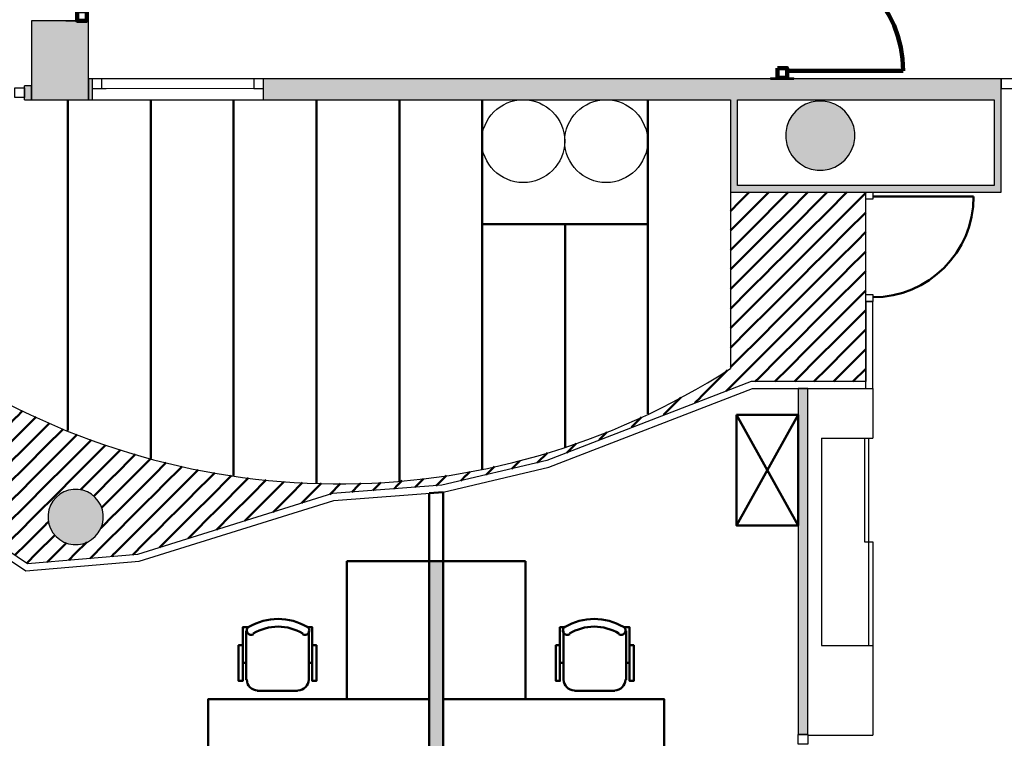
# Model space of a CAD drawing. Header units: metres. Extents: x -1 to 461, y -6 to 31.
# Tile 12 of 29: x 410.34 to 417.47, y 19.54 to 24.74. Entities that reach past the tile are written whole.
import ezdxf

# ---------------------------------------------------------------- set-up
doc = ezdxf.new("R2010")
doc.units = ezdxf.units.M
doc.linetypes.add('CONTINUA', pattern=[0])
doc.linetypes.add('PUNKT', pattern=[6.35, 0, -6.35])
for name, color, linetype, lineweight in [('3D P1 MURS EXISTENTS', 7, 'CONTINUA', 25), ('3D P1 MURS NOUS', 7, 'CONTINUA', 25), ('3D P1 PILAR', 7, 'CONTINUA', 25), ('P1 ESCALES 2D', 7, 'CONTINUA', 25), ('P1 MOBLES', 7, 'CONTINUA', 25)]:
    doc.layers.add(name, color=color, linetype=linetype, lineweight=lineweight)

# ---------------------------------------------------------------- blocks, each defined once
blk = doc.blocks.new('_CLOSEDFILLED')
at = {"color": 0, "linetype": 'ByBlock', "lineweight": -2}
blk.add_solid([(-1, 0), (0, 0), (-1, 0)], dxfattribs=at)
blk = doc.blocks.new('TRAMA_0')
at = {"layer": 'P1 MOBLES', "color": 202, "linetype": 'CONTINUA', "lineweight": 50, "transparency": 33554687}
for p, q in [((415.5527, 23.4195), (415.6226, 23.4895)), ((415.6234, 23.3488), (415.764, 23.4895)), ((415.8355, 23.4195), (415.9054, 23.4895)), ((415.9062, 23.3488), (416.0469, 23.4895)), ((416.1183, 23.4195), (416.1883, 23.4895)), ((416.1891, 23.3488), (416.3297, 23.4895)), ((416.4012, 23.4195), (416.467, 23.4853)), ((415.487, 23.3538), (415.5525, 23.4194)), ((415.6941, 23.2781), (415.8354, 23.4194)), ((415.9769, 23.2781), (416.1182, 23.4194)), ((416.2598, 23.2781), (416.401, 23.4194)), ((415.487, 23.2124), (415.6232, 23.3487)), ((415.7648, 23.2074), (415.9061, 23.3487)), ((416.0476, 23.2074), (416.1889, 23.3487)), ((416.3305, 23.2074), (416.467, 23.3439)), ((415.5527, 23.1367), (415.6939, 23.278)), ((415.8355, 23.1367), (415.9768, 23.278)), ((416.1183, 23.1367), (416.2596, 23.278)), ((415.6234, 23.066), (415.7646, 23.2072)), ((415.9062, 23.066), (416.0475, 23.2072)), ((416.1891, 23.066), (416.3303, 23.2072)), ((416.4012, 23.1367), (416.467, 23.2025)), ((415.487, 23.071), (415.5525, 23.1365)), ((415.6941, 22.9953), (415.8354, 23.1365)), ((415.9769, 22.9953), (416.1182, 23.1365)), ((416.2598, 22.9953), (416.401, 23.1365)), ((415.487, 22.9296), (415.6232, 23.0658)), ((415.7648, 22.9245), (415.9061, 23.0658)), ((416.0476, 22.9245), (416.1889, 23.0658)), ((416.3305, 22.9245), (416.467, 23.0611)), ((415.5527, 22.8538), (415.6939, 22.9951)), ((415.8355, 22.8538), (415.9768, 22.9951)), ((416.1183, 22.8538), (416.2596, 22.9951)), ((415.6234, 22.7831), (415.7646, 22.9244)), ((415.9062, 22.7831), (416.0475, 22.9244)), ((416.1891, 22.7831), (416.3303, 22.9244)), ((416.4012, 22.8538), (416.467, 22.9196)), ((415.487, 22.7882), (415.5525, 22.8537)), ((415.6941, 22.7124), (415.8354, 22.8537)), ((415.9769, 22.7124), (416.1182, 22.8537)), ((416.2598, 22.7124), (416.401, 22.8537)), ((415.487, 22.6467), (415.6232, 22.783)), ((415.7648, 22.6417), (415.9061, 22.783)), ((416.0476, 22.6417), (416.1889, 22.783)), ((416.3305, 22.6417), (416.467, 22.7782)), ((415.5527, 22.571), (415.6939, 22.7123)), ((415.8355, 22.571), (415.9768, 22.7123)), ((416.1183, 22.571), (416.2596, 22.7123)), ((415.6234, 22.5003), (415.7646, 22.6416)), ((415.9062, 22.5003), (416.0475, 22.6416)), ((416.1891, 22.5003), (416.3303, 22.6416)), ((416.4012, 22.571), (416.467, 22.6368)), ((415.487, 22.5053), (415.5525, 22.5708)), ((415.6941, 22.4296), (415.8354, 22.5708)), ((415.9769, 22.4296), (416.1182, 22.5708)), ((416.2598, 22.4296), (416.401, 22.5708)), ((415.487, 22.3639), (415.6232, 22.5001)), ((415.7648, 22.3589), (415.9061, 22.5001)), ((416.0476, 22.3589), (416.1889, 22.5001)), ((416.3305, 22.3589), (416.467, 22.4954)), ((415.5527, 22.2881), (415.6939, 22.4294)), ((415.8355, 22.2881), (415.9768, 22.4294)), ((416.1183, 22.2881), (416.2596, 22.4294)), ((415.6234, 22.2174), (415.7646, 22.3587)), ((415.9062, 22.2174), (416.0475, 22.3587)), ((416.1891, 22.2174), (416.3303, 22.3587)), ((416.4012, 22.2881), (416.467, 22.3539)), ((415.487, 22.2225), (415.5525, 22.288)), ((415.6941, 22.1467), (415.8354, 22.288)), ((415.9769, 22.1467), (416.1182, 22.288)), ((416.2598, 22.1467), (416.401, 22.288)), ((409.7544, 22.1467), (409.8211, 22.2134)), ((415.4112, 22.1467), (415.4654, 22.2009)), ((415.4819, 22.076), (415.6232, 22.2173)), ((415.8082, 22.1195), (415.9061, 22.2173)), ((416.0911, 22.1195), (416.1889, 22.2173)), ((416.3739, 22.1195), (416.467, 22.2125)), ((409.747, 22.1393), (409.7542, 22.1466)), ((409.8251, 22.076), (409.9083, 22.1592)), ((409.8958, 22.0053), (409.9955, 22.105)), ((415.2698, 22.0053), (415.4111, 22.1466)), ((415.6668, 22.1195), (415.6939, 22.1466)), ((415.9497, 22.1195), (415.9768, 22.1466)), ((416.2325, 22.1195), (416.2596, 22.1466)), ((409.747, 21.9979), (409.8249, 22.0759)), ((409.9665, 21.9346), (410.0854, 22.0535)), ((415.4568, 22.0508), (415.4818, 22.0759)), ((409.7544, 21.8639), (409.8957, 22.0052)), ((410.0372, 21.8639), (410.1775, 22.0042)), ((410.2494, 21.9346), (410.2696, 21.9549)), ((415.0577, 21.9346), (415.1269, 22.0038)), ((415.229, 21.9645), (415.2697, 22.0052)), ((409.8251, 21.7932), (409.9664, 21.9345)), ((410.1079, 21.7932), (410.2492, 21.9345)), ((410.3201, 21.8639), (410.3634, 21.9072)), ((415.0013, 21.8782), (415.0575, 21.9345)), ((409.747, 21.8565), (409.7542, 21.8637)), ((409.8958, 21.7225), (410.0371, 21.8637)), ((410.1786, 21.7225), (410.3199, 21.8637)), ((410.3908, 21.7932), (410.4606, 21.863)), ((410.4615, 21.7225), (410.5578, 21.8188)), ((414.7705, 21.7888), (414.8439, 21.8622)), ((409.747, 21.7151), (409.8249, 21.793)), ((409.9665, 21.6518), (410.1078, 21.793)), ((410.2494, 21.6518), (410.3906, 21.793)), ((410.5322, 21.6518), (410.6559, 21.7754)), ((414.5369, 21.6967), (414.5931, 21.7528)), ((409.7544, 21.581), (409.8957, 21.7223)), ((410.0372, 21.581), (410.1785, 21.7223)), ((410.3201, 21.581), (410.4613, 21.7223)), ((410.6029, 21.581), (410.7442, 21.7223)), ((410.7443, 21.7225), (410.7584, 21.7365)), ((410.815, 21.6518), (410.8609, 21.6976)), ((414.3033, 21.6045), (414.371, 21.6722)), ((409.8251, 21.5103), (409.9664, 21.6516)), ((410.1079, 21.5103), (410.2492, 21.6516)), ((410.3908, 21.5103), (410.5321, 21.6516)), ((410.6736, 21.5103), (410.8149, 21.6516)), ((410.8857, 21.581), (410.964, 21.6593)), ((410.9565, 21.5103), (411.0721, 21.626)), ((414.0883, 21.5309), (414.1618, 21.6044)), ((409.747, 21.5736), (409.7542, 21.5809)), ((409.8958, 21.4396), (410.0371, 21.5809)), ((410.1786, 21.4396), (410.3199, 21.5809)), ((410.4615, 21.4396), (410.6028, 21.5809)), ((410.7443, 21.4396), (410.8856, 21.5809)), ((411.0272, 21.4396), (411.1685, 21.5809)), ((411.1686, 21.581), (411.1803, 21.5928)), ((411.2393, 21.5103), (411.2892, 21.5602)), ((411.31, 21.4396), (411.4034, 21.533)), ((413.9037, 21.4877), (413.9626, 21.5466)), ((409.747, 21.4322), (409.8249, 21.5102)), ((409.9665, 21.3689), (410.1078, 21.5102)), ((410.2494, 21.3689), (410.3906, 21.5102)), ((410.5322, 21.3689), (410.6735, 21.5102)), ((410.815, 21.3689), (410.9563, 21.5102)), ((411.0979, 21.3689), (411.2392, 21.5102)), ((411.3807, 21.3689), (411.5176, 21.5058)), ((411.5929, 21.4396), (411.6334, 21.4802)), ((413.5728, 21.4396), (413.5995, 21.4663)), ((413.719, 21.4445), (413.7796, 21.505)), ((409.7544, 21.2982), (409.8957, 21.4395)), ((410.0372, 21.2982), (410.1785, 21.4395)), ((410.3201, 21.2982), (410.4613, 21.4395)), ((410.6029, 21.2982), (410.7442, 21.4395)), ((410.8857, 21.2982), (411.027, 21.4395)), ((411.1686, 21.2982), (411.3099, 21.4395)), ((411.9464, 21.3689), (411.9992, 21.4217)), ((412.0171, 21.2982), (412.1272, 21.4083)), ((412.2293, 21.3689), (412.2552, 21.3948)), ((412.3, 21.2982), (412.39, 21.3883)), ((412.5121, 21.3689), (412.526, 21.3828)), ((412.7949, 21.3689), (412.8103, 21.3843)), ((412.8985, 21.3311), (412.9558, 21.3884)), ((413.0778, 21.3689), (413.111, 21.4022)), ((413.2047, 21.3544), (413.2663, 21.416)), ((413.3606, 21.3689), (413.4322, 21.4405)), ((413.5344, 21.4013), (413.5726, 21.4395)), ((409.8251, 21.2275), (409.9664, 21.3688)), ((410.1079, 21.2275), (410.2492, 21.3688)), ((410.3908, 21.2275), (410.5321, 21.3688)), ((410.7824, 21.3362), (410.8149, 21.3688)), ((411.5221, 21.2275), (411.6634, 21.3688)), ((411.805, 21.2275), (411.9463, 21.3688)), ((412.0878, 21.2275), (412.2291, 21.3688)), ((412.382, 21.2388), (412.512, 21.3688)), ((412.5874, 21.3028), (412.6654, 21.3808)), ((412.7455, 21.3194), (412.7948, 21.3688)), ((413.0516, 21.3427), (413.0776, 21.3688)), ((413.3578, 21.3661), (413.3605, 21.3688)), ((409.747, 21.2908), (409.7542, 21.2981)), ((409.8958, 21.1568), (410.0371, 21.2981)), ((410.1786, 21.1568), (410.3199, 21.2981)), ((410.4615, 21.1568), (410.6028, 21.2981)), ((410.8779, 21.2903), (410.8856, 21.2981)), ((411.31, 21.1568), (411.4513, 21.2981)), ((411.5929, 21.1568), (411.7341, 21.2981)), ((411.8757, 21.1568), (412.017, 21.2981)), ((412.1766, 21.1749), (412.2998, 21.2981)), ((409.7992, 21.2015), (409.8249, 21.2273)), ((409.9688, 21.0883), (410.1078, 21.2273)), ((410.2494, 21.0861), (410.3906, 21.2273)), ((410.9353, 21.2064), (410.9563, 21.2273)), ((411.0979, 21.0861), (411.2392, 21.2273)), ((411.3807, 21.0861), (411.522, 21.2273)), ((411.6636, 21.0861), (411.8048, 21.2273)), ((411.9713, 21.1109), (412.0877, 21.2273)), ((409.884, 21.1449), (409.8957, 21.1566)), ((410.0536, 21.0317), (410.1785, 21.1566)), ((410.3201, 21.0154), (410.4613, 21.1566)), ((410.5322, 21.0861), (410.5502, 21.1041)), ((410.9292, 21.0588), (411.027, 21.1566)), ((411.1686, 21.0154), (411.3099, 21.1566)), ((411.4514, 21.0154), (411.5927, 21.1566)), ((411.7659, 21.047), (411.8756, 21.1566)), ((410.1384, 20.9751), (410.2492, 21.0859)), ((410.3908, 20.9446), (410.5321, 21.0859)), ((410.9565, 20.9446), (411.0977, 21.0859)), ((411.2393, 20.9446), (411.3806, 21.0859)), ((411.5605, 20.983), (411.6634, 21.0859)), ((410.2232, 20.9185), (410.3199, 21.0152)), ((410.4615, 20.8739), (410.5961, 21.0086)), ((410.7443, 20.8739), (410.8276, 20.9572)), ((411.0272, 20.8739), (411.1685, 21.0152)), ((411.3552, 20.9191), (411.4513, 21.0152)), ((410.308, 20.8619), (410.3906, 20.9445)), ((410.5419, 20.813), (410.6735, 20.9445)), ((410.6736, 20.9446), (410.6801, 20.9511)), ((410.8513, 20.8395), (410.9563, 20.9445)), ((411.1606, 20.866), (411.2392, 20.9445)), ((410.3928, 20.8053), (410.4613, 20.8738)), ((410.6966, 20.8262), (410.7442, 20.8738)), ((411.006, 20.8527), (411.027, 20.8738))]:
    blk.add_line(p, q, dxfattribs=at)
for points in [[(411.6636, 21.3689), (411.6793, 21.3846), (411.6793, 21.3846), (411.7542, 21.4595)], [(411.4514, 21.2982), (411.5055, 21.3522), (411.5055, 21.3522), (411.5927, 21.4395)], [(411.7343, 21.2982), (411.8531, 21.417), (411.8531, 21.417), (411.875, 21.4389)], [(410.9565, 21.2275), (410.984, 21.2551), (410.984, 21.2551), (411.0977, 21.3688)], [(411.2393, 21.2275), (411.3317, 21.3198), (411.3317, 21.3198), (411.3806, 21.3688)], [(411.0272, 21.1568), (411.1578, 21.2875), (411.1578, 21.2875), (411.1685, 21.2981)]]:
    blk.add_lwpolyline(points, dxfattribs=at)

msp = doc.modelspace()

# ---------------------------------------------------------------- hatches: boundary and pattern name
at = {"layer": '3D P1 MURS EXISTENTS', "linetype": 'CONTINUA', "lineweight": 18, "true_color": 0xa0a0a0, "transparency": 33554687}
for points in [[(410.8405, 24.1595), (410.867, 24.1595), (410.867, 24.3095), (410.8405, 24.3095)], [(417.447, 24.3095), (412.107, 24.3095), (412.107, 24.1595), (417.447, 24.1595)], [(410.427, 24.2595), (410.377, 24.2595), (410.377, 24.1595), (410.427, 24.1595)], [(415.487, 24.1595), (415.487, 23.5395), (415.537, 23.5395), (415.537, 24.1595)], [(417.447, 23.4895), (417.447, 24.1595), (417.397, 24.1595), (417.397, 23.4895)], [(415.487, 23.4895), (417.397, 23.4895), (417.397, 23.5395), (415.487, 23.5395)], [(416.0484, 19.5653), (416.0484, 22.0695), (415.9784, 22.0695), (415.9784, 19.5653)]]:
    msp.add_hatch(color=253, dxfattribs=at).paths.add_polyline_path(points)
at = {"layer": '3D P1 MURS NOUS', "linetype": 'CONTINUA', "lineweight": 18, "true_color": 0xa0a0a0, "transparency": 33554687}
msp.add_hatch(color=253, dxfattribs=at).paths.add_polyline_path([(410.827, 24.7295), (410.827, 24.7304), (410.677, 24.7304), (410.677, 24.7295)])
at = {"layer": '3D P1 MURS NOUS', "linetype": 'CONTINUA', "lineweight": 18, "transparency": 33554687}
msp.add_hatch(color=220, dxfattribs=at).paths.add_polyline_path([(415.947, 24.3069), (415.947, 24.3188), (415.777, 24.3188), (415.777, 24.3069)])
at = {"layer": '3D P1 MURS NOUS', "linetype": 'CONTINUA', "lineweight": 18, "true_color": 0x006e00, "transparency": 33554687}
msp.add_hatch(color=96, dxfattribs=at).paths.add_polyline_path([(413.3066, 20.82), (413.3066, 17.5712), (413.4066, 17.5741), (413.4066, 20.82)])
at = {"layer": '3D P1 PILAR', "linetype": 'CONTINUA', "lineweight": 18, "transparency": 33554687}
for points in [[(410.427, 24.1595), (410.8405, 24.1595), (410.8405, 24.7295), (410.427, 24.7295)], [(416.1588, 24.1491), (416.1151, 24.1491), (416.0721, 24.1416), (416.0311, 24.1266), (415.9932, 24.1048), (415.9598, 24.0767), (415.9317, 24.0432), (415.9098, 24.0054), (415.8949, 23.9643), (415.8873, 23.9213), (415.8873, 23.8776), (415.8949, 23.8346), (415.9098, 23.7935), (415.9317, 23.7557), (415.9598, 23.7222), (415.9932, 23.6942), (416.0311, 23.6723), (416.0721, 23.6574), (416.1151, 23.6498), (416.1588, 23.6498), (416.2019, 23.6574), (416.2429, 23.6723), (416.2807, 23.6942), (416.3142, 23.7222), (416.3423, 23.7557), (416.3641, 23.7935), (416.3791, 23.8346), (416.3867, 23.8776), (416.3867, 23.9213), (416.3791, 23.9643), (416.3641, 24.0054), (416.3423, 24.0432), (416.3142, 24.0767), (416.2807, 24.1048), (416.2429, 24.1266), (416.2019, 24.1416)], [(410.7645, 21.3392), (410.7295, 21.3392), (410.6951, 21.3331), (410.6622, 21.3212), (410.632, 21.3037), (410.6052, 21.2812), (410.5827, 21.2545), (410.5653, 21.2242), (410.5533, 21.1914), (410.5472, 21.1569), (410.5472, 21.122), (410.5533, 21.0876), (410.5653, 21.0547), (410.5827, 21.0245), (410.6052, 20.9977), (410.632, 20.9752), (410.6622, 20.9577), (410.6951, 20.9458), (410.7295, 20.9397), (410.7645, 20.9397), (410.7989, 20.9458), (410.8317, 20.9577), (410.862, 20.9752), (410.8888, 20.9977), (410.9112, 21.0245), (410.9287, 21.0547), (410.9407, 21.0876), (410.9467, 21.122), (410.9467, 21.1569), (410.9407, 21.1914), (410.9287, 21.2242), (410.9112, 21.2545), (410.8888, 21.2812), (410.862, 21.3037), (410.8317, 21.3212), (410.7989, 21.3331)]]:
    msp.add_hatch(color=9, dxfattribs=at).paths.add_polyline_path(points)

# ---------------------------------------------------------------- linework, layer by layer
at = {"layer": '3D P1 MURS EXISTENTS', "color": 7, "linetype": 'CONTINUA', "lineweight": 25, "transparency": 33554687}
for p, q in [((410.867, 24.3095), (410.8405, 24.3095)), ((410.8405, 24.3095), (410.8405, 24.1595)), ((410.867, 24.3095), (410.867, 24.2395)), ((412.107, 24.3095), (410.867, 24.3095)), ((412.107, 24.2395), (412.107, 24.3095)), ((417.447, 24.3095), (412.107, 24.3095)), ((418.947, 24.3095), (417.447, 24.3095)), ((417.447, 24.3095), (417.447, 24.2395)), ((417.447, 24.2395), (417.447, 24.3095)), ((410.377, 24.1595), (410.377, 24.2595)), ((410.427, 24.2595), (410.377, 24.2595)), ((410.427, 24.1595), (410.427, 24.2595)), ((410.867, 24.2395), (410.867, 24.1595)), ((412.107, 24.1595), (412.107, 24.2395)), ((417.447, 24.2395), (418.947, 24.2395)), ((417.447, 24.1595), (417.447, 24.2395)), ((410.377, 24.1595), (410.427, 24.1595)), ((410.8405, 24.1595), (410.867, 24.1595)), ((410.867, 24.1595), (412.107, 24.1595)), ((412.107, 24.1595), (415.487, 24.1595)), ((415.487, 24.1595), (415.487, 23.5395)), ((415.537, 23.5395), (415.537, 24.1595)), ((415.537, 24.1595), (417.397, 24.1595)), ((417.397, 24.1595), (417.397, 23.5395)), ((417.447, 23.4895), (417.447, 24.1595)), ((415.487, 23.5395), (415.487, 23.4895)), ((417.397, 23.5395), (415.537, 23.5395)), ((415.487, 23.4895), (416.467, 23.4895)), ((416.467, 23.4895), (416.517, 23.4895)), ((416.517, 23.4895), (417.397, 23.4895)), ((417.397, 23.4895), (417.447, 23.4895)), ((416.467, 22.6993), (416.517, 22.6993)), ((416.467, 22.6993), (416.467, 22.1195)), ((416.517, 22.0695), (416.517, 22.6993)), ((415.6377, 22.1195), (414.1586, 21.5474)), ((416.467, 22.1195), (415.6377, 22.1195)), ((414.1734, 21.4995), (415.647, 22.0695)), ((415.647, 22.0695), (415.9784, 22.0695)), ((415.9784, 22.0695), (416.0484, 22.0695)), ((416.0484, 22.0695), (415.9784, 22.0695)), ((415.9784, 22.0695), (415.9784, 19.5653)), ((416.0484, 22.0695), (416.467, 22.0695)), ((416.0484, 19.5653), (416.0484, 22.0695)), ((416.467, 22.0695), (416.517, 22.0695)), ((414.1586, 21.5474), (413.399, 21.3696)), ((413.4066, 21.32), (414.1734, 21.4995)), ((413.399, 21.3696), (412.607, 21.3089)), ((412.6165, 21.2595), (413.4066, 21.32)), ((412.607, 21.3089), (411.1937, 20.8688)), ((411.2065, 20.8204), (412.6165, 21.2595)), ((410.3996, 20.8008), (409.7494, 21.2347)), ((409.7494, 21.1746), (410.3864, 20.7495)), ((410.3864, 20.7495), (411.2066, 20.8197)), ((411.1937, 20.8688), (410.3996, 20.8008)), ((411.2066, 20.8197), (411.2065, 20.8204)), ((416.0484, 19.5653), (415.9784, 19.5653))]:
    msp.add_line(p, q, dxfattribs=at)
at = {"layer": '3D P1 MURS EXISTENTS', "color": 7, "linetype": 'PUNKT', "lineweight": 25, "transparency": 33554687}
for p, q in [((412.107, 24.3095), (410.867, 24.3095)), ((410.867, 24.3095), (410.867, 24.2395)), ((412.107, 24.2395), (412.107, 24.3095)), ((410.867, 24.2395), (412.107, 24.2395))]:
    msp.add_line(p, q, dxfattribs=at)
at = {"layer": '3D P1 MURS EXISTENTS', "color": 202, "linetype": 'CONTINUA', "lineweight": 50, "transparency": 33554687}
msp.add_line((416.517, 23.4595), (417.2472, 23.4595), dxfattribs=at)
at = {"layer": '3D P1 MURS EXISTENTS', "color": 7, "linetype": 'CONTINUA', "lineweight": 25, "transparency": 33554687}
for points in [[(410.867, 24.2395), (410.937, 24.2395), (410.937, 24.3095), (410.867, 24.3095), (410.867, 24.2395)], [(412.037, 24.2395), (412.107, 24.2395), (412.107, 24.3095), (412.037, 24.3095), (412.037, 24.2395)], [(410.377, 24.1745), (410.307, 24.1745), (410.307, 24.2445), (410.377, 24.2445), (410.377, 24.1745)], [(416.467, 23.4395), (416.467, 23.4895), (416.517, 23.4895), (416.517, 23.4395), (416.467, 23.4395)], [(416.467, 22.6993), (416.467, 22.7493), (416.517, 22.7493), (416.517, 22.6993), (416.467, 22.6993)], [(416.0484, 19.5653), (416.0484, 19.4953), (415.9784, 19.4953), (415.9784, 19.5653), (416.0484, 19.5653)]]:
    msp.add_lwpolyline(points, close=True, dxfattribs=at)
at = {"layer": '3D P1 MURS EXISTENTS', "color": 40, "linetype": 'CONTINUA', "lineweight": 18, "transparency": 33554687}
msp.add_lwpolyline([(410.937, 24.2395), (412.037, 24.2395), (412.037, 24.3095), (410.937, 24.3095), (410.937, 24.2395)], close=True, dxfattribs=at)
at = {"layer": '3D P1 MURS EXISTENTS', "color": 202, "linetype": 'CONTINUA', "lineweight": 50, "transparency": 33554687}
msp.add_arc((416.517, 23.4595), 0.7302, 270, 0, dxfattribs=at)
at = {"layer": '3D P1 MURS NOUS', "color": 7, "linetype": 'CONTINUA', "lineweight": 25, "transparency": 33554687}
for p, q in [((410.677, 24.7304), (410.827, 24.7304)), ((410.677, 24.7304), (410.677, 24.7295)), ((410.677, 24.7295), (410.827, 24.7295)), ((410.827, 24.7295), (410.827, 24.7304)), ((415.777, 24.3188), (415.947, 24.3188)), ((415.777, 24.3188), (415.777, 24.3069)), ((415.777, 24.3069), (415.947, 24.3069)), ((415.947, 24.3069), (415.947, 24.3188)), ((413.3066, 20.82), (413.3066, 17.5712)), ((413.4066, 20.82), (413.3066, 20.82)), ((413.4066, 17.5741), (413.4066, 20.82))]:
    msp.add_line(p, q, dxfattribs=at)
at = {"layer": '3D P1 MURS NOUS', "color": 240, "linetype": 'CONTINUA', "lineweight": 140, "transparency": 33554687}
msp.add_line((415.897, 24.3688), (416.737, 24.3688), dxfattribs=at)
at = {"layer": '3D P1 MURS NOUS', "color": 4, "linetype": 'CONTINUA', "lineweight": 50, "transparency": 33554687}
for p, q in [((413.4066, 21.32), (413.3066, 21.3124)), ((413.3066, 21.3124), (413.3066, 20.82)), ((413.4066, 20.82), (413.4066, 21.32)), ((413.3066, 20.82), (413.4066, 20.82))]:
    msp.add_line(p, q, dxfattribs=at)
at = {"layer": '3D P1 MURS NOUS', "color": 240, "linetype": 'CONTINUA', "lineweight": 140, "transparency": 33554687}
for points in [[(410.827, 24.8004), (410.827, 24.7304), (410.757, 24.7304), (410.757, 24.8004), (410.827, 24.8004)], [(415.827, 24.3888), (415.827, 24.3188), (415.897, 24.3188), (415.897, 24.3888), (415.827, 24.3888)]]:
    msp.add_lwpolyline(points, close=True, dxfattribs=at)
msp.add_arc((415.897, 24.3688), 0.84, 0, 90, dxfattribs=at)
at = {"layer": '3D P1 PILAR', "color": 7, "linetype": 'CONTINUA', "lineweight": 25, "transparency": 33554687}
for p, q in [((410.8405, 24.7295), (410.427, 24.7295)), ((410.427, 24.7295), (410.427, 24.1595)), ((410.8405, 24.1595), (410.8405, 24.7295)), ((410.427, 24.1595), (410.8405, 24.1595)), ((415.9932, 24.1048), (415.9598, 24.0767)), ((416.0311, 24.1266), (415.9932, 24.1048)), ((416.0721, 24.1416), (416.0311, 24.1266)), ((416.1151, 24.1491), (416.0721, 24.1416)), ((416.1588, 24.1491), (416.1151, 24.1491)), ((416.2019, 24.1416), (416.1588, 24.1491)), ((416.2429, 24.1266), (416.2019, 24.1416)), ((416.2807, 24.1048), (416.2429, 24.1266)), ((416.3142, 24.0767), (416.2807, 24.1048)), ((415.9317, 24.0432), (415.9098, 24.0054)), ((415.9598, 24.0767), (415.9317, 24.0432)), ((416.3423, 24.0432), (416.3142, 24.0767)), ((416.3641, 24.0054), (416.3423, 24.0432)), ((415.8949, 23.9643), (415.8873, 23.9213)), ((415.9098, 24.0054), (415.8949, 23.9643)), ((416.3791, 23.9643), (416.3641, 24.0054)), ((416.3867, 23.9213), (416.3791, 23.9643)), ((415.8873, 23.9213), (415.8873, 23.8776)), ((415.8873, 23.8776), (415.8949, 23.8346)), ((416.3791, 23.8346), (416.3867, 23.8776)), ((416.3867, 23.8776), (416.3867, 23.9213)), ((415.8949, 23.8346), (415.9098, 23.7935)), ((416.3641, 23.7935), (416.3791, 23.8346)), ((415.9098, 23.7935), (415.9317, 23.7557)), ((415.9317, 23.7557), (415.9598, 23.7222)), ((416.3142, 23.7222), (416.3423, 23.7557)), ((416.3423, 23.7557), (416.3641, 23.7935)), ((415.9598, 23.7222), (415.9932, 23.6942)), ((415.9932, 23.6942), (416.0311, 23.6723)), ((416.0311, 23.6723), (416.0721, 23.6574)), ((416.2019, 23.6574), (416.2429, 23.6723)), ((416.2429, 23.6723), (416.2807, 23.6942)), ((416.2807, 23.6942), (416.3142, 23.7222)), ((416.0721, 23.6574), (416.1151, 23.6498)), ((416.1151, 23.6498), (416.1588, 23.6498)), ((416.1588, 23.6498), (416.2019, 23.6574)), ((410.6622, 21.3212), (410.632, 21.3037)), ((410.6951, 21.3331), (410.6622, 21.3212)), ((410.7295, 21.3392), (410.6951, 21.3331)), ((410.7645, 21.3392), (410.7295, 21.3392)), ((410.7989, 21.3331), (410.7645, 21.3392)), ((410.8317, 21.3212), (410.7989, 21.3331)), ((410.862, 21.3037), (410.8317, 21.3212)), ((410.5827, 21.2545), (410.5653, 21.2242)), ((410.6052, 21.2812), (410.5827, 21.2545)), ((410.632, 21.3037), (410.6052, 21.2812)), ((410.8888, 21.2812), (410.862, 21.3037)), ((410.9112, 21.2545), (410.8888, 21.2812)), ((410.9287, 21.2242), (410.9112, 21.2545)), ((410.5533, 21.1914), (410.5472, 21.1569)), ((410.5653, 21.2242), (410.5533, 21.1914)), ((410.9407, 21.1914), (410.9287, 21.2242)), ((410.9467, 21.1569), (410.9407, 21.1914)), ((410.5472, 21.1569), (410.5472, 21.122)), ((410.5472, 21.122), (410.5533, 21.0876)), ((410.9407, 21.0876), (410.9467, 21.122)), ((410.9467, 21.122), (410.9467, 21.1569)), ((410.5533, 21.0876), (410.5653, 21.0547)), ((410.5653, 21.0547), (410.5827, 21.0245)), ((410.9112, 21.0245), (410.9287, 21.0547)), ((410.9287, 21.0547), (410.9407, 21.0876)), ((410.5827, 21.0245), (410.6052, 20.9977)), ((410.6052, 20.9977), (410.632, 20.9752)), ((410.632, 20.9752), (410.6622, 20.9577)), ((410.6622, 20.9577), (410.6951, 20.9458)), ((410.7989, 20.9458), (410.8317, 20.9577)), ((410.8317, 20.9577), (410.862, 20.9752)), ((410.862, 20.9752), (410.8888, 20.9977)), ((410.8888, 20.9977), (410.9112, 21.0245)), ((410.6951, 20.9458), (410.7295, 20.9397)), ((410.7295, 20.9397), (410.7645, 20.9397)), ((410.7645, 20.9397), (410.7989, 20.9458))]:
    msp.add_line(p, q, dxfattribs=at)
at = {"layer": 'P1 ESCALES 2D', "color": 7, "lineweight": 25, "transparency": 33554687}
for p, q in [((415.487, 23.4895), (415.487, 22.2138)), ((416.467, 22.0695), (416.467, 23.4895)), ((416.517, 22.0695), (416.517, 21.7095)), ((416.147, 21.7095), (416.147, 20.2095)), ((416.147, 21.7095), (416.517, 21.7095)), ((416.457, 21.7095), (416.457, 20.9595)), ((416.487, 21.7095), (416.487, 20.2095)), ((416.457, 20.9595), (416.517, 20.9595)), ((416.517, 20.9595), (416.517, 20.2095)), ((416.147, 20.2095), (416.517, 20.2095)), ((416.517, 20.2095), (416.517, 19.5595)), ((416.047, 19.5595), (416.517, 19.5595))]:
    msp.add_line(p, q, dxfattribs=at)
for centre in [(413.987, 23.8595), (414.587, 23.8595)]:
    msp.add_circle(centre, 0.3, dxfattribs=at)
msp.add_arc((412.6518, 26.6124), 5.2332, 236.28434, 302.80462, dxfattribs=at)
at = {"layer": 'P1 MOBLES', "color": 202, "linetype": 'CONTINUA', "lineweight": 50, "transparency": 33554687}
for p, q in [((410.6902, 21.7656), (410.6902, 24.1596)), ((411.2902, 21.5637), (411.2902, 24.1596)), ((411.8902, 21.4388), (411.8902, 24.1596)), ((412.4902, 21.3852), (412.4902, 24.1596)), ((413.0902, 21.4008), (413.0902, 24.1596)), ((413.6902, 21.4862), (413.6902, 24.1596)), ((414.8902, 21.8847), (414.8902, 24.1596)), ((414.8902, 23.2586), (413.6902, 23.2586)), ((414.2902, 21.6451), (414.2902, 23.2586)), ((415.5297, 21.0781), (415.9784, 21.8781)), ((415.5297, 21.8781), (415.9784, 21.0781)), ((411.9816, 19.9606), (411.9816, 20.3162)), ((412.4346, 20.3162), (412.4346, 19.9606)), ((414.2786, 20.3162), (414.2786, 19.9606)), ((414.7316, 19.9606), (414.7316, 20.3162)), ((411.9562, 20.0834), (411.9816, 20.0834)), ((412.46, 20.0834), (412.4346, 20.0834)), ((414.2532, 20.0834), (414.2786, 20.0834)), ((414.757, 20.0834), (414.7316, 20.0834)), ((412.3541, 19.8802), (412.0621, 19.8802)), ((414.3591, 19.8802), (414.6512, 19.8802))]:
    msp.add_line(p, q, dxfattribs=at)
for points in [[(415.5297, 21.8781), (415.5297, 21.0781), (415.9784, 21.0781), (415.9784, 21.8781), (415.5297, 21.8781)], [(412.7097, 20.82), (413.3066, 20.82), (413.3066, 19.821), (412.7097, 19.821), (412.7097, 20.82)], [(414.0035, 20.82), (413.4066, 20.82), (413.4066, 19.821), (414.0035, 19.821), (414.0035, 20.82)], [(413.3066, 19.821), (411.7065, 19.821), (411.7065, 19.0209), (413.3066, 19.0209), (413.3066, 19.821)], [(413.4066, 19.821), (415.0067, 19.821), (415.0067, 19.0209), (413.4066, 19.0209), (413.4066, 19.821)]]:
    msp.add_lwpolyline(points, close=True, dxfattribs=at)
for points in [[(411.9562, 20.2104), (411.9266, 20.2104), (411.9266, 19.9522), (411.9562, 19.9522), (411.9562, 20.3416), (411.9986, 20.3416)], [(411.9999, 20.3447), (411.995, 20.3406), (411.9911, 20.3358), (411.9883, 20.3304), (411.9865, 20.3246), (411.9859, 20.3186), (411.9864, 20.3125), (411.9881, 20.3066), (411.9911, 20.3009), (411.9951, 20.296), (411.9998, 20.292), (412.0052, 20.2891), (412.011, 20.2873), (412.017, 20.2866), (412.0231, 20.287), (412.0291, 20.2887), (412.0347, 20.2916)], [(412.3899, 20.2916), (412.3956, 20.2887), (412.4016, 20.287), (412.4077, 20.2866), (412.4137, 20.2873), (412.4195, 20.2891), (412.4248, 20.292), (412.4296, 20.296), (412.4336, 20.3009), (412.4366, 20.3066), (412.4383, 20.3125), (412.4388, 20.3186), (412.4382, 20.3246), (412.4364, 20.3304), (412.4336, 20.3358), (412.4297, 20.3406), (412.4247, 20.3447)], [(412.46, 20.2104), (412.4896, 20.2104), (412.4896, 19.9522), (412.46, 19.9522), (412.46, 20.3416), (412.4219, 20.3416)], [(414.2532, 20.2104), (414.2236, 20.2104), (414.2236, 19.9522), (414.2532, 19.9522), (414.2532, 20.3416), (414.2913, 20.3416)], [(414.3233, 20.2916), (414.3176, 20.2887), (414.3116, 20.287), (414.3055, 20.2866), (414.2995, 20.2873), (414.2938, 20.2891), (414.2884, 20.292), (414.2836, 20.296), (414.2796, 20.3009), (414.2767, 20.3066), (414.2749, 20.3125), (414.2744, 20.3186), (414.275, 20.3246), (414.2768, 20.3304), (414.2797, 20.3358), (414.2836, 20.3406), (414.2885, 20.3447)], [(414.7133, 20.3447), (414.7182, 20.3406), (414.7221, 20.3358), (414.725, 20.3304), (414.7267, 20.3246), (414.7274, 20.3186), (414.7268, 20.3125), (414.7251, 20.3066), (414.7222, 20.3009), (414.7181, 20.296), (414.7134, 20.292), (414.708, 20.2891), (414.7022, 20.2873), (414.6962, 20.2866), (414.6901, 20.287), (414.6842, 20.2887), (414.6785, 20.2916)], [(414.757, 20.2104), (414.7866, 20.2104), (414.7866, 19.9522), (414.757, 19.9522), (414.757, 20.3416), (414.7147, 20.3416)], [(411.9859, 19.9627), (411.9875, 19.947), (411.992, 19.9323), (411.9992, 19.919), (412.0088, 19.9074), (412.0204, 19.8978), (412.0337, 19.8906), (412.0484, 19.886), (412.0642, 19.8844)], [(412.3563, 19.8844), (412.372, 19.886), (412.3867, 19.8906), (412.4, 19.8978), (412.4116, 19.9074), (412.4212, 19.919), (412.4284, 19.9323), (412.433, 19.947), (412.4346, 19.9627)], [(414.357, 19.8844), (414.3412, 19.886), (414.3265, 19.8906), (414.3132, 19.8978), (414.3016, 19.9074), (414.292, 19.919), (414.2848, 19.9323), (414.2802, 19.947), (414.2786, 19.9627)], [(414.7274, 19.9627), (414.7258, 19.947), (414.7212, 19.9323), (414.714, 19.919), (414.7044, 19.9074), (414.6928, 19.8978), (414.6795, 19.8906), (414.6648, 19.886), (414.649, 19.8844)]]:
    msp.add_lwpolyline(points, dxfattribs=at)
for centre, radius, start, end in [((412.2124, 19.9842), 0.4167, 59.57416, 120.4448), ((414.5008, 19.9842), 0.4167, 59.5552, 120.42584), ((412.2124, 20.0054), 0.3405, 58.25829, 121.76449), ((414.5008, 20.0054), 0.3405, 58.23551, 121.74171)]:
    msp.add_arc(centre, radius, start, end, dxfattribs=at)

# ---------------------------------------------------------------- block references
at = {"layer": '3D P1 MURS EXISTENTS', "color": 7, "linetype": 'CONTINUA', "lineweight": 25, "transparency": 33554687, "xscale": 0.0002666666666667, "yscale": 0.0002666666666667, "zscale": 0.0002666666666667}
msp.add_blockref('_CLOSEDFILLED', (413.2814, 22.8835), dxfattribs=at)
at = {"layer": '3D P1 PILAR', "color": 7, "linetype": 'CONTINUA', "lineweight": 25, "transparency": 33554687, "xscale": 0.0002666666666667, "yscale": 0.0002666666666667, "zscale": 0.0002666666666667}
for p in [(416.137, 23.8995), (410.747, 21.1395)]:
    msp.add_blockref('_CLOSEDFILLED', p, dxfattribs=at)
at = {"layer": 'P1 MOBLES', "color": 202, "linetype": 'CONTINUA', "lineweight": 50, "transparency": 33554687}
msp.add_blockref('TRAMA_0', (0, 0), dxfattribs=at)

doc.saveas('drawing.dxf')
